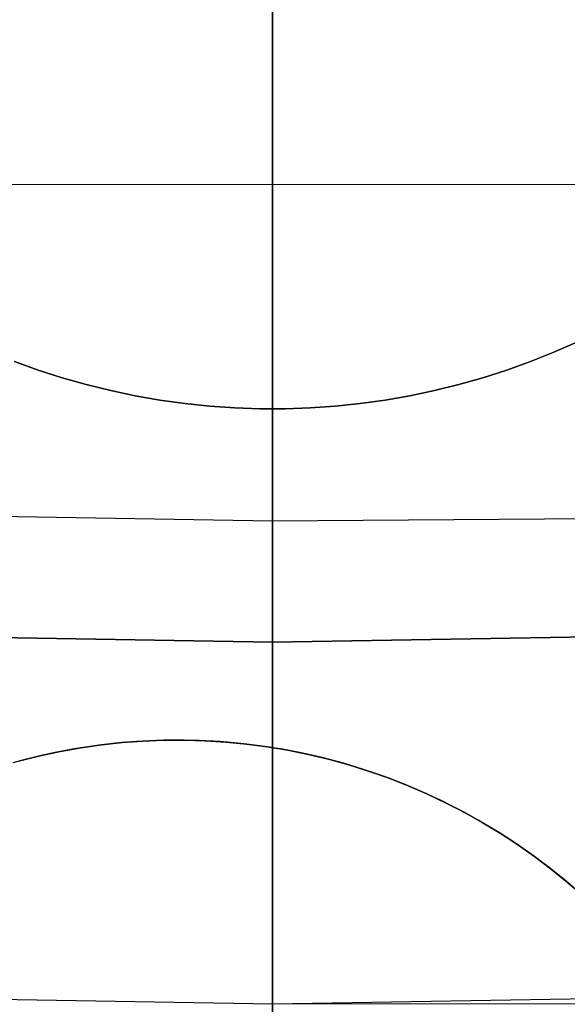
# Model space of a CAD drawing. Header units: millimetres. Extents: x 6239 to 7218, y -13987 to -13139.
# Tile 114 of 256: x 6727.44 to 6729.69, y -13510.94 to -13506.89. Entities that reach past the tile are written whole.
import ezdxf

# ---------------------------------------------------------------- set-up
doc = ezdxf.new("R2010")
doc.units = ezdxf.units.MM
doc.layers.add('color', color=7, linetype='Continuous')

msp = doc.modelspace()

# ---------------------------------------------------------------- linework, layer by layer
at = {"color": 7, "true_color": 0xffffff}
for p, q in [((6728.4792, -13508.9516, 62.1), (6728.4792, -13504.3953, 62.1)), ((6728.4792, -13508.9516, 62.1), (6728.4792, -13504.3953, 62.1)), ((6728.4792, -13507.3432, 205.1785), (6728.4792, -13506.4113, 204.566)), ((6728.4792, -13507.3432, 205.1785), (6728.4792, -13506.4113, 204.566)), ((6728.4792, -13506.8868, 103.4853), (6728.4792, -13506.5375, 103.6792)), ((6728.4792, -13506.8868, 103.4853), (6728.4792, -13506.5375, 103.6792)), ((6728.4792, -13507.8292, 204.2997), (6728.4792, -13506.8637, 203.669)), ((6728.4792, -13507.8292, 204.2997), (6728.4792, -13506.8637, 203.669)), ((6728.4792, -13507.2296, 103.2801), (6728.4792, -13506.8868, 103.4853)), ((6728.4792, -13507.2296, 103.2801), (6728.4792, -13506.8868, 103.4853)), ((6728.4792, -13507.5654, 103.0637), (6728.4792, -13507.2296, 103.2801)), ((6728.4792, -13507.5654, 103.0637), (6728.4792, -13507.2296, 103.2801)), ((6728.4792, -13508.2533, 205.8231), (6728.4792, -13507.3432, 205.1785)), ((6728.4792, -13508.2533, 205.8231), (6728.4792, -13507.3432, 205.1785)), ((6727.0626, -13507.5638, 103.0637), (6728.4792, -13507.5654, 103.0637)), ((6727.0626, -13507.5638, 103.0637), (6728.4792, -13507.5654, 103.0637)), ((6728.4792, -13507.5654, 103.0637), (6729.8958, -13507.5638, 103.0637)), ((6728.4792, -13507.5654, 103.0637), (6729.8958, -13507.5638, 103.0637)), ((6728.4792, -13528.5721, 89.0308), (6728.4792, -13507.5654, 103.0637)), ((6728.4792, -13528.5721, 89.0308), (6728.4792, -13507.5654, 103.0637)), ((6728.4792, -13508.7722, 204.9636), (6728.4792, -13507.8292, 204.2997)), ((6728.4792, -13508.7722, 204.9636), (6728.4792, -13507.8292, 204.2997)), ((6729.734, -13508.2149, 261.0594), (6729.6392, -13508.2566, 261.0594)), ((6729.6392, -13508.2566, 258.0594), (6729.734, -13508.2149, 258.0594)), ((6729.6392, -13508.2566, 258.0594), (6729.734, -13508.2149, 258.0594)), ((6729.734, -13508.2149, 261.0594), (6729.6392, -13508.2566, 261.0594)), ((6729.734, -13508.2149, 259.5594), (6729.6392, -13508.2566, 259.5594)), ((6728.4792, -13509.1404, 206.4988), (6728.4792, -13508.2533, 205.8231)), ((6728.4792, -13509.1404, 206.4988), (6728.4792, -13508.2533, 205.8231)), ((6729.6392, -13508.2566, 261.0594), (6729.543, -13508.295, 261.0594)), ((6729.543, -13508.295, 258.0594), (6729.6392, -13508.2566, 258.0594)), ((6729.543, -13508.295, 258.0594), (6729.6392, -13508.2566, 258.0594)), ((6729.6392, -13508.2566, 261.0594), (6729.543, -13508.295, 261.0594)), ((6729.6392, -13508.2566, 259.5594), (6729.543, -13508.295, 259.5594)), ((6727.5129, -13508.3301, 261.0594), (6727.4154, -13508.295, 261.0594)), ((6727.4154, -13508.295, 258.0594), (6727.5129, -13508.3301, 258.0594)), ((6727.4154, -13508.295, 258.0594), (6727.5129, -13508.3301, 258.0594)), ((6727.5129, -13508.3301, 261.0594), (6727.4154, -13508.295, 261.0594)), ((6727.5129, -13508.3301, 259.5594), (6727.4154, -13508.295, 259.5594)), ((6729.543, -13508.295, 261.0594), (6729.4456, -13508.3301, 261.0594)), ((6729.4456, -13508.3301, 258.0594), (6729.543, -13508.295, 258.0594)), ((6729.4456, -13508.3301, 258.0594), (6729.543, -13508.295, 258.0594)), ((6729.543, -13508.295, 261.0594), (6729.4456, -13508.3301, 261.0594)), ((6729.543, -13508.295, 259.5594), (6729.4456, -13508.3301, 259.5594)), ((6727.6115, -13508.3617, 261.0594), (6727.5129, -13508.3301, 261.0594)), ((6727.5129, -13508.3301, 258.0594), (6727.6115, -13508.3617, 258.0594)), ((6727.5129, -13508.3301, 258.0594), (6727.6115, -13508.3617, 258.0594)), ((6727.6115, -13508.3617, 261.0594), (6727.5129, -13508.3301, 261.0594)), ((6727.6115, -13508.3617, 259.5594), (6727.5129, -13508.3301, 259.5594)), ((6727.7111, -13508.39, 261.0594), (6727.6115, -13508.3617, 261.0594)), ((6727.6115, -13508.3617, 258.0594), (6727.7111, -13508.39, 258.0594)), ((6727.6115, -13508.3617, 258.0594), (6727.7111, -13508.39, 258.0594)), ((6727.7111, -13508.39, 261.0594), (6727.6115, -13508.3617, 261.0594)), ((6727.7111, -13508.39, 259.5594), (6727.6115, -13508.3617, 259.5594)), ((6729.347, -13508.3617, 261.0594), (6729.2473, -13508.39, 261.0594)), ((6729.2473, -13508.39, 258.0594), (6729.347, -13508.3617, 258.0594)), ((6729.2473, -13508.39, 258.0594), (6729.347, -13508.3617, 258.0594)), ((6729.347, -13508.3617, 261.0594), (6729.2473, -13508.39, 261.0594)), ((6729.347, -13508.3617, 259.5594), (6729.2473, -13508.39, 259.5594)), ((6729.4456, -13508.3301, 261.0594), (6729.347, -13508.3617, 261.0594)), ((6729.347, -13508.3617, 258.0594), (6729.4456, -13508.3301, 258.0594)), ((6729.347, -13508.3617, 258.0594), (6729.4456, -13508.3301, 258.0594)), ((6729.4456, -13508.3301, 261.0594), (6729.347, -13508.3617, 261.0594)), ((6729.4456, -13508.3301, 259.5594), (6729.347, -13508.3617, 259.5594)), ((6727.8117, -13508.4147, 261.0594), (6727.7111, -13508.39, 261.0594)), ((6727.7111, -13508.39, 258.0594), (6727.8117, -13508.4147, 258.0594)), ((6727.7111, -13508.39, 258.0594), (6727.8117, -13508.4147, 258.0594)), ((6727.8117, -13508.4147, 261.0594), (6727.7111, -13508.39, 261.0594)), ((6727.8117, -13508.4147, 259.5594), (6727.7111, -13508.39, 259.5594)), ((6729.2473, -13508.39, 261.0594), (6729.1468, -13508.4147, 261.0594)), ((6729.1468, -13508.4147, 258.0594), (6729.2473, -13508.39, 258.0594)), ((6729.1468, -13508.4147, 258.0594), (6729.2473, -13508.39, 258.0594)), ((6729.2473, -13508.39, 261.0594), (6729.1468, -13508.4147, 261.0594)), ((6729.2473, -13508.39, 259.5594), (6729.1468, -13508.4147, 259.5594)), ((6727.913, -13508.436, 261.0594), (6727.8117, -13508.4147, 261.0594)), ((6727.8117, -13508.4147, 258.0594), (6727.913, -13508.436, 258.0594)), ((6727.8117, -13508.4147, 258.0594), (6727.913, -13508.436, 258.0594)), ((6727.913, -13508.436, 261.0594), (6727.8117, -13508.4147, 261.0594)), ((6727.913, -13508.436, 259.5594), (6727.8117, -13508.4147, 259.5594)), ((6728.015, -13508.4538, 261.0594), (6727.913, -13508.436, 261.0594)), ((6727.913, -13508.436, 258.0594), (6728.015, -13508.4538, 258.0594)), ((6727.913, -13508.436, 258.0594), (6728.015, -13508.4538, 258.0594)), ((6728.015, -13508.4538, 261.0594), (6727.913, -13508.436, 261.0594)), ((6728.015, -13508.4538, 259.5594), (6727.913, -13508.436, 259.5594)), ((6729.0454, -13508.436, 261.0594), (6728.9434, -13508.4538, 261.0594)), ((6728.9434, -13508.4538, 258.0594), (6729.0454, -13508.436, 258.0594)), ((6728.9434, -13508.4538, 258.0594), (6729.0454, -13508.436, 258.0594)), ((6729.0454, -13508.436, 261.0594), (6728.9434, -13508.4538, 261.0594)), ((6729.0454, -13508.436, 259.5594), (6728.9434, -13508.4538, 259.5594)), ((6729.1468, -13508.4147, 261.0594), (6729.0454, -13508.436, 261.0594)), ((6729.0454, -13508.436, 258.0594), (6729.1468, -13508.4147, 258.0594)), ((6729.0454, -13508.436, 258.0594), (6729.1468, -13508.4147, 258.0594)), ((6729.1468, -13508.4147, 261.0594), (6729.0454, -13508.436, 261.0594)), ((6729.1468, -13508.4147, 259.5594), (6729.0454, -13508.436, 259.5594)), ((6728.1176, -13508.4681, 261.0594), (6728.015, -13508.4538, 261.0594)), ((6728.015, -13508.4538, 258.0594), (6728.1176, -13508.4681, 258.0594)), ((6728.015, -13508.4538, 258.0594), (6728.1176, -13508.4681, 258.0594)), ((6728.1176, -13508.4681, 261.0594), (6728.015, -13508.4538, 261.0594)), ((6728.1176, -13508.4681, 259.5594), (6728.015, -13508.4538, 259.5594)), ((6728.2206, -13508.4788, 261.0594), (6728.1176, -13508.4681, 261.0594)), ((6728.1176, -13508.4681, 258.0594), (6728.2206, -13508.4788, 258.0594)), ((6728.1176, -13508.4681, 258.0594), (6728.2206, -13508.4788, 258.0594)), ((6728.2206, -13508.4788, 261.0594), (6728.1176, -13508.4681, 261.0594)), ((6728.2206, -13508.4788, 259.5594), (6728.1176, -13508.4681, 259.5594)), ((6728.3239, -13508.4859, 261.0594), (6728.2206, -13508.4788, 261.0594)), ((6728.2206, -13508.4788, 258.0594), (6728.3239, -13508.4859, 258.0594)), ((6728.2206, -13508.4788, 258.0594), (6728.3239, -13508.4859, 258.0594)), ((6728.3239, -13508.4859, 261.0594), (6728.2206, -13508.4788, 261.0594)), ((6728.3239, -13508.4859, 259.5594), (6728.2206, -13508.4788, 259.5594)), ((6728.7378, -13508.4788, 261.0594), (6728.6345, -13508.4859, 261.0594)), ((6728.6345, -13508.4859, 258.0594), (6728.7378, -13508.4788, 258.0594)), ((6728.6345, -13508.4859, 258.0594), (6728.7378, -13508.4788, 258.0594)), ((6728.7378, -13508.4788, 261.0594), (6728.6345, -13508.4859, 261.0594)), ((6728.7378, -13508.4788, 259.5594), (6728.6345, -13508.4859, 259.5594)), ((6728.8408, -13508.4681, 261.0594), (6728.7378, -13508.4788, 261.0594)), ((6728.7378, -13508.4788, 258.0594), (6728.8408, -13508.4681, 258.0594)), ((6728.7378, -13508.4788, 258.0594), (6728.8408, -13508.4681, 258.0594)), ((6728.8408, -13508.4681, 261.0594), (6728.7378, -13508.4788, 261.0594)), ((6728.8408, -13508.4681, 259.5594), (6728.7378, -13508.4788, 259.5594)), ((6728.9434, -13508.4538, 261.0594), (6728.8408, -13508.4681, 261.0594)), ((6728.8408, -13508.4681, 258.0594), (6728.9434, -13508.4538, 258.0594)), ((6728.8408, -13508.4681, 258.0594), (6728.9434, -13508.4538, 258.0594)), ((6728.9434, -13508.4538, 261.0594), (6728.8408, -13508.4681, 261.0594)), ((6728.9434, -13508.4538, 259.5594), (6728.8408, -13508.4681, 259.5594)), ((6728.4274, -13508.4895, 261.0594), (6728.3239, -13508.4859, 261.0594)), ((6728.3239, -13508.4859, 258.0594), (6728.4274, -13508.4895, 258.0594)), ((6728.3239, -13508.4859, 258.0594), (6728.4274, -13508.4895, 258.0594)), ((6728.4274, -13508.4895, 261.0594), (6728.3239, -13508.4859, 261.0594)), ((6728.4274, -13508.4895, 259.5594), (6728.3239, -13508.4859, 259.5594)), ((6728.531, -13508.4895, 261.0594), (6728.4274, -13508.4895, 261.0594)), ((6728.4274, -13508.4895, 258.0594), (6728.531, -13508.4895, 258.0594)), ((6728.4274, -13508.4895, 258.0594), (6728.531, -13508.4895, 258.0594)), ((6728.531, -13508.4895, 261.0594), (6728.4274, -13508.4895, 261.0594)), ((6728.531, -13508.4895, 259.5594), (6728.4274, -13508.4895, 259.5594)), ((6728.4792, -13508.49, 258.0594), (6728.4792, -13514.8608, 258.0594)), ((6728.4792, -13508.49, 261.0594), (6728.4792, -13508.49, 258.0594)), ((6728.6345, -13508.4859, 261.0594), (6728.531, -13508.4895, 261.0594)), ((6728.531, -13508.4895, 258.0594), (6728.6345, -13508.4859, 258.0594)), ((6728.531, -13508.4895, 258.0594), (6728.6345, -13508.4859, 258.0594)), ((6728.6345, -13508.4859, 261.0594), (6728.531, -13508.4895, 261.0594)), ((6728.6345, -13508.4859, 259.5594), (6728.531, -13508.4895, 259.5594)), ((6728.4792, -13509.6915, 205.66), (6728.4792, -13508.7722, 204.9636)), ((6728.4792, -13509.6915, 205.66), (6728.4792, -13508.7722, 204.9636)), ((6726.6922, -13508.9206, 62.1), (6728.4792, -13508.9516, 62.1)), ((6726.6922, -13508.9206, 62.1), (6728.4792, -13508.9516, 62.1)), ((6728.4792, -13508.9516, 62.1), (6730.1341, -13508.9389, 62.1)), ((6728.4792, -13508.9516, 62.1), (6730.1341, -13508.9389, 62.1)), ((6728.4792, -13508.9516, 62.1), (6728.4792, -13509.0196, 62.1012)), ((6728.4792, -13508.9516, 62.1), (6728.4792, -13509.0196, 62.1012)), ((6728.4792, -13509.0196, 62.1012), (6728.4792, -13509.0875, 62.1046)), ((6728.4792, -13509.0196, 62.1012), (6728.4792, -13509.0875, 62.1046)), ((6728.4792, -13509.0875, 62.1046), (6728.4792, -13509.1552, 62.1104)), ((6728.4792, -13509.0875, 62.1046), (6728.4792, -13509.1552, 62.1104)), ((6728.4792, -13510.0036, 207.2049), (6728.4792, -13509.1404, 206.4988)), ((6728.4792, -13510.0036, 207.2049), (6728.4792, -13509.1404, 206.4988)), ((6728.4792, -13509.1552, 62.1104), (6728.4792, -13509.2227, 62.1185)), ((6728.4792, -13509.1552, 62.1104), (6728.4792, -13509.2227, 62.1185)), ((6728.4792, -13509.2227, 62.1185), (6728.4792, -13509.2899, 62.129)), ((6728.4792, -13509.2227, 62.1185), (6728.4792, -13509.2899, 62.129)), ((6728.4792, -13509.2899, 62.129), (6728.4792, -13509.3567, 62.1416)), ((6728.4792, -13509.2899, 62.129), (6728.4792, -13509.3567, 62.1416)), ((6728.4792, -13509.3567, 62.1416), (6728.4792, -13509.423, 62.1566)), ((6728.4792, -13509.3567, 62.1416), (6728.4792, -13509.423, 62.1566)), ((6728.4792, -13509.452, 88.1), (6726.6812, -13509.4209, 88.1)), ((6728.4792, -13509.452, 88.1), (6726.6812, -13509.4209, 88.1)), ((6726.6819, -13509.421, 67.1), (6728.4792, -13509.452, 67.1)), ((6726.6819, -13509.421, 67.1), (6728.4792, -13509.452, 67.1)), ((6726.6825, -13509.421, 77.6), (6728.4792, -13509.452, 77.6)), ((6728.4792, -13509.452, 67.1), (6730.2772, -13509.4209, 67.1)), ((6728.4792, -13509.452, 67.1), (6730.2772, -13509.4209, 67.1)), ((6730.2772, -13509.4209, 88.1), (6728.4792, -13509.452, 88.1)), ((6728.4792, -13509.452, 77.6), (6730.2772, -13509.4209, 77.6)), ((6730.2772, -13509.4209, 88.1), (6728.4792, -13509.452, 88.1)), ((6728.4792, -13509.423, 62.1566), (6728.4792, -13509.4888, 62.1738)), ((6728.4792, -13509.423, 62.1566), (6728.4792, -13509.4888, 62.1738)), ((6728.4792, -13510.9427, 67.1), (6728.4792, -13509.452, 67.1)), ((6728.4792, -13510.9427, 67.1), (6728.4792, -13509.452, 67.1)), ((6728.4792, -13509.452, 67.1), (6728.4792, -13509.452, 88.1)), ((6728.4792, -13509.452, 67.1), (6728.4792, -13509.452, 88.1)), ((6728.4792, -13528.3002, 88.1), (6728.4792, -13509.452, 88.1)), ((6728.4792, -13528.3002, 88.1), (6728.4792, -13509.452, 88.1)), ((6728.4792, -13509.4888, 62.1738), (6728.4792, -13509.5539, 62.1933)), ((6728.4792, -13509.4888, 62.1738), (6728.4792, -13509.5539, 62.1933)), ((6728.4792, -13509.5539, 62.1933), (6728.4792, -13509.6184, 62.215)), ((6728.4792, -13509.5539, 62.1933), (6728.4792, -13509.6184, 62.215)), ((6728.4792, -13509.6184, 62.215), (6728.4792, -13509.682, 62.2388)), ((6728.4792, -13509.6184, 62.215), (6728.4792, -13509.682, 62.2388)), ((6728.4792, -13509.682, 62.2388), (6728.4792, -13509.7449, 62.2648)), ((6728.4792, -13509.682, 62.2388), (6728.4792, -13509.7449, 62.2648)), ((6728.4792, -13510.586, 206.3879), (6728.4792, -13509.6915, 205.66)), ((6728.4792, -13510.586, 206.3879), (6728.4792, -13509.6915, 205.66)), ((6728.4792, -13509.7449, 62.2648), (6728.4792, -13509.8067, 62.293)), ((6728.4792, -13509.7449, 62.2648), (6728.4792, -13509.8067, 62.293)), ((6728.4792, -13509.8067, 62.293), (6728.4792, -13509.8676, 62.3232)), ((6728.4792, -13509.8067, 62.293), (6728.4792, -13509.8676, 62.3232)), ((6728.4792, -13509.8676, 62.3232), (6728.4792, -13509.9275, 62.3555)), ((6728.4792, -13509.8676, 62.3232), (6728.4792, -13509.9275, 62.3555)), ((6728.4792, -13509.9275, 62.3555), (6728.4792, -13509.9861, 62.3899)), ((6728.4792, -13509.9275, 62.3555), (6728.4792, -13509.9861, 62.3899)), ((6728.4792, -13509.9861, 62.3899), (6728.4792, -13510.0436, 62.4262)), ((6728.4792, -13509.9861, 62.3899), (6728.4792, -13510.0436, 62.4262)), ((6728.4792, -13510.8417, 207.9406), (6728.4792, -13510.0036, 207.2049)), ((6728.4792, -13510.8417, 207.9406), (6728.4792, -13510.0036, 207.2049)), ((6728.4792, -13510.0436, 62.4262), (6728.4792, -13510.0998, 62.4644)), ((6728.4792, -13510.0436, 62.4262), (6728.4792, -13510.0998, 62.4644)), ((6728.4792, -13510.0998, 62.4644), (6728.4792, -13510.1547, 62.5046)), ((6728.4792, -13510.0998, 62.4644), (6728.4792, -13510.1547, 62.5046)), ((6728.4792, -13510.1547, 62.5046), (6728.4792, -13510.2082, 62.5466)), ((6728.4792, -13510.1547, 62.5046), (6728.4792, -13510.2082, 62.5466)), ((6728.4792, -13510.2082, 62.5466), (6728.4792, -13510.2602, 62.5904)), ((6728.4792, -13510.2082, 62.5466), (6728.4792, -13510.2602, 62.5904)), ((6728.4792, -13510.2602, 62.5904), (6728.4792, -13510.3106, 62.6359)), ((6728.4792, -13510.2602, 62.5904), (6728.4792, -13510.3106, 62.6359)), ((6728.4792, -13510.3106, 62.6359), (6728.4792, -13510.3595, 62.6832)), ((6728.4792, -13510.3106, 62.6359), (6728.4792, -13510.3595, 62.6832)), ((6728.4792, -13510.3595, 62.6832), (6728.4792, -13510.4068, 62.7321)), ((6728.4792, -13510.3595, 62.6832), (6728.4792, -13510.4068, 62.7321)), ((6728.4792, -13510.4068, 62.7321), (6728.4792, -13510.4523, 62.7825)), ((6728.4792, -13510.4068, 62.7321), (6728.4792, -13510.4523, 62.7825)), ((6728.4792, -13510.4523, 62.7825), (6728.4792, -13510.4961, 62.8345)), ((6728.4792, -13510.4523, 62.7825), (6728.4792, -13510.4961, 62.8345)), ((6728.4792, -13510.4961, 62.8345), (6728.4792, -13510.5381, 62.888)), ((6728.4792, -13510.4961, 62.8345), (6728.4792, -13510.5381, 62.888)), ((6728.4792, -13510.5381, 62.888), (6728.4792, -13510.5783, 62.9429)), ((6728.4792, -13510.5381, 62.888), (6728.4792, -13510.5783, 62.9429)), ((6728.4792, -13510.5783, 62.9429), (6728.4792, -13510.6165, 62.9991)), ((6728.4792, -13510.5783, 62.9429), (6728.4792, -13510.6165, 62.9991)), ((6728.4792, -13511.4547, 207.1465), (6728.4792, -13510.586, 206.3879)), ((6728.4792, -13511.4547, 207.1465), (6728.4792, -13510.586, 206.3879)), ((6728.4792, -13510.6165, 62.9991), (6728.4792, -13510.6528, 63.0566)), ((6728.4792, -13510.6165, 62.9991), (6728.4792, -13510.6528, 63.0566)), ((6728.4792, -13510.6528, 63.0566), (6728.4792, -13510.6872, 63.1152)), ((6728.4792, -13510.6528, 63.0566), (6728.4792, -13510.6872, 63.1152)), ((6728.4792, -13510.6872, 63.1152), (6728.4792, -13510.7195, 63.1751)), ((6728.4792, -13510.6872, 63.1152), (6728.4792, -13510.7195, 63.1751)), ((6728.4792, -13510.7195, 63.1751), (6728.4792, -13510.7497, 63.236)), ((6728.4792, -13510.7195, 63.1751), (6728.4792, -13510.7497, 63.236)), ((6728.4792, -13510.7497, 63.236), (6728.4792, -13510.7779, 63.2978)), ((6728.4792, -13510.7497, 63.236), (6728.4792, -13510.7779, 63.2978)), ((6728.4792, -13510.7779, 63.2978), (6728.4792, -13510.8039, 63.3607)), ((6728.4792, -13510.7779, 63.2978), (6728.4792, -13510.8039, 63.3607)), ((6728.4792, -13510.8039, 63.3607), (6728.4792, -13510.8277, 63.4243)), ((6728.4792, -13510.8039, 63.3607), (6728.4792, -13510.8277, 63.4243)), ((6728.4792, -13510.8277, 63.4243), (6728.4792, -13510.8494, 63.4888)), ((6728.4792, -13510.8277, 63.4243), (6728.4792, -13510.8494, 63.4888)), ((6728.4792, -13511.6538, 208.7049), (6728.4792, -13510.8417, 207.9406)), ((6728.4792, -13511.6538, 208.7049), (6728.4792, -13510.8417, 207.9406)), ((6728.4792, -13510.8494, 63.4888), (6728.4792, -13510.8689, 63.5539)), ((6728.4792, -13510.8494, 63.4888), (6728.4792, -13510.8689, 63.5539)), ((6728.4792, -13510.8689, 63.5539), (6728.4792, -13510.8861, 63.6197)), ((6728.4792, -13510.8689, 63.5539), (6728.4792, -13510.8861, 63.6197)), ((6726.6115, -13510.9101, 65.5955), (6728.4792, -13510.9427, 65.5955)), ((6726.624, -13510.9106, 67.1), (6728.4792, -13510.9427, 67.1)), ((6726.624, -13510.9106, 67.1), (6728.4792, -13510.9427, 67.1)), ((6726.6441, -13510.9113, 64.0911), (6728.4792, -13510.9427, 64.0911)), ((6726.6441, -13510.9113, 64.0911), (6728.4792, -13510.9427, 64.0911)), ((6728.4792, -13510.8861, 63.6197), (6728.4792, -13510.901, 63.686)), ((6728.4792, -13510.8861, 63.6197), (6728.4792, -13510.901, 63.686)), ((6728.4792, -13510.901, 63.686), (6728.4792, -13510.9137, 63.7528)), ((6728.4792, -13510.901, 63.686), (6728.4792, -13510.9137, 63.7528)), ((6728.4792, -13510.9427, 67.1), (6730.3287, -13510.9108, 67.1)), ((6728.4792, -13510.9427, 65.5955), (6730.3287, -13510.9108, 65.5955)), ((6728.4792, -13510.9427, 67.1), (6730.3287, -13510.9108, 67.1)), ((6728.4792, -13510.9137, 63.7528), (6728.4792, -13510.9241, 63.82)), ((6728.4792, -13510.9137, 63.7528), (6728.4792, -13510.9241, 63.82)), ((6728.4792, -13510.9241, 63.82), (6728.4792, -13510.9323, 63.8875)), ((6728.4792, -13510.9241, 63.82), (6728.4792, -13510.9323, 63.8875)), ((6728.4792, -13510.9323, 63.8875), (6728.4792, -13510.9381, 63.9552)), ((6728.4792, -13510.9323, 63.8875), (6728.4792, -13510.9381, 63.9552)), ((6728.4792, -13510.9381, 63.9552), (6728.4792, -13510.9415, 64.0231)), ((6728.4792, -13510.9381, 63.9552), (6728.4792, -13510.9415, 64.0231)), ((6728.4792, -13510.9427, 64.0911), (6729.9911, -13510.9409, 64.0911)), ((6728.4792, -13510.9427, 64.0911), (6729.9911, -13510.9409, 64.0911)), ((6728.4792, -13510.9415, 64.0231), (6728.4792, -13510.9427, 64.0911)), ((6728.4792, -13510.9415, 64.0231), (6728.4792, -13510.9427, 64.0911)), ((6728.4792, -13510.9427, 64.0911), (6728.4792, -13510.9427, 67.1)), ((6728.4792, -13510.9427, 64.0911), (6728.4792, -13510.9427, 67.1))]:
    msp.add_line(p, q, dxfattribs=at)
at = {"layer": 'color'}
msp.add_line((6728.4792, -13384.3608, 43.5), (6728.4792, -13530.3608, 43.5), dxfattribs=at)
at = {"layer": 'color', "color": 254, "true_color": 0xcad1ee}
for p, q in [((6727.918, -13509.861, 19.7), (6727.832, -13509.8683, 19.7)), ((6727.918, -13509.861, 19.7), (6727.832, -13509.8683, 19.7)), ((6727.8585, -13509.8657, 28.2), (6727.9441, -13509.8593, 28.2)), ((6727.8585, -13509.8657, 28.2), (6727.9441, -13509.8593, 28.2)), ((6727.9441, -13509.8593, 23.95), (6727.8585, -13509.8657, 23.95)), ((6728.0042, -13509.8566, 19.7), (6727.918, -13509.861, 19.7)), ((6728.0042, -13509.8566, 19.7), (6727.918, -13509.861, 19.7)), ((6727.9441, -13509.8593, 28.2), (6728.03, -13509.8559, 28.2)), ((6727.9441, -13509.8593, 28.2), (6728.03, -13509.8559, 28.2)), ((6728.03, -13509.8559, 23.95), (6727.9441, -13509.8593, 23.95)), ((6728.0905, -13509.8553, 19.7), (6728.0042, -13509.8566, 19.7)), ((6728.0905, -13509.8553, 19.7), (6728.0042, -13509.8566, 19.7)), ((6728.03, -13509.8559, 28.2), (6728.1158, -13509.8554, 28.2)), ((6728.03, -13509.8559, 28.2), (6728.1158, -13509.8554, 28.2)), ((6728.1158, -13509.8554, 23.95), (6728.03, -13509.8559, 23.95)), ((6728.1768, -13509.8569, 19.7), (6728.0905, -13509.8553, 19.7)), ((6728.1768, -13509.8569, 19.7), (6728.0905, -13509.8553, 19.7)), ((6728.1158, -13509.8554, 28.2), (6728.2017, -13509.8579, 28.2)), ((6728.1158, -13509.8554, 28.2), (6728.2017, -13509.8579, 28.2)), ((6728.2017, -13509.8579, 23.95), (6728.1158, -13509.8554, 23.95)), ((6728.263, -13509.8615, 19.7), (6728.1768, -13509.8569, 19.7)), ((6728.263, -13509.8615, 19.7), (6728.1768, -13509.8569, 19.7)), ((6728.2017, -13509.8579, 28.2), (6728.2874, -13509.8633, 28.2)), ((6728.2017, -13509.8579, 28.2), (6728.2874, -13509.8633, 28.2)), ((6728.2874, -13509.8633, 23.95), (6728.2017, -13509.8579, 23.95)), ((6728.3489, -13509.8691, 19.7), (6728.263, -13509.8615, 19.7)), ((6728.3489, -13509.8691, 19.7), (6728.263, -13509.8615, 19.7)), ((6728.2874, -13509.8633, 28.2), (6728.3729, -13509.8717, 28.2)), ((6728.2874, -13509.8633, 28.2), (6728.3729, -13509.8717, 28.2)), ((6728.3729, -13509.8717, 23.95), (6728.2874, -13509.8633, 23.95)), ((6727.5196, -13509.9205, 28.2), (6727.6036, -13509.9024, 28.2)), ((6727.5196, -13509.9205, 28.2), (6727.6036, -13509.9024, 28.2)), ((6727.6036, -13509.9024, 23.95), (6727.5196, -13509.9205, 23.95)), ((6727.661, -13509.8918, 19.7), (6727.5763, -13509.908, 19.7)), ((6727.661, -13509.8918, 19.7), (6727.5763, -13509.908, 19.7)), ((6727.6036, -13509.9024, 28.2), (6727.6881, -13509.8873, 28.2)), ((6727.6036, -13509.9024, 28.2), (6727.6881, -13509.8873, 28.2)), ((6727.6881, -13509.8873, 23.95), (6727.6036, -13509.9024, 23.95)), ((6727.7463, -13509.8786, 19.7), (6727.661, -13509.8918, 19.7)), ((6727.7463, -13509.8786, 19.7), (6727.661, -13509.8918, 19.7)), ((6727.6881, -13509.8873, 28.2), (6727.7731, -13509.875, 28.2)), ((6727.6881, -13509.8873, 28.2), (6727.7731, -13509.875, 28.2)), ((6727.7731, -13509.875, 23.95), (6727.6881, -13509.8873, 23.95)), ((6727.832, -13509.8683, 19.7), (6727.7463, -13509.8786, 19.7)), ((6727.832, -13509.8683, 19.7), (6727.7463, -13509.8786, 19.7)), ((6727.7731, -13509.875, 28.2), (6727.8585, -13509.8657, 28.2)), ((6727.7731, -13509.875, 28.2), (6727.8585, -13509.8657, 28.2)), ((6727.8585, -13509.8657, 23.95), (6727.7731, -13509.875, 23.95)), ((6728.4346, -13509.8796, 19.7), (6728.3489, -13509.8691, 19.7)), ((6728.4346, -13509.8796, 19.7), (6728.3489, -13509.8691, 19.7)), ((6728.3729, -13509.8717, 28.2), (6728.458, -13509.883, 28.2)), ((6728.3729, -13509.8717, 28.2), (6728.458, -13509.883, 28.2)), ((6728.458, -13509.883, 23.95), (6728.3729, -13509.8717, 23.95)), ((6728.5198, -13509.8931, 19.7), (6728.4346, -13509.8796, 19.7)), ((6728.5198, -13509.8931, 19.7), (6728.4346, -13509.8796, 19.7)), ((6728.458, -13509.883, 28.2), (6728.5427, -13509.8972, 28.2)), ((6728.458, -13509.883, 28.2), (6728.5427, -13509.8972, 28.2)), ((6728.5427, -13509.8972, 23.95), (6728.458, -13509.883, 23.95)), ((6728.6046, -13509.9095, 19.7), (6728.5198, -13509.8931, 19.7)), ((6728.6046, -13509.9095, 19.7), (6728.5198, -13509.8931, 19.7)), ((6728.5427, -13509.8972, 28.2), (6728.6269, -13509.9143, 28.2)), ((6728.5427, -13509.8972, 28.2), (6728.6269, -13509.9143, 28.2)), ((6728.6269, -13509.9143, 23.95), (6728.5427, -13509.8972, 23.95)), ((6727.4921, -13509.927, 19.7), (6727.4086, -13509.949, 19.7)), ((6727.4921, -13509.927, 19.7), (6727.4086, -13509.949, 19.7)), ((6727.4363, -13509.9414, 28.2), (6727.5196, -13509.9205, 28.2)), ((6727.4363, -13509.9414, 28.2), (6727.5196, -13509.9205, 28.2)), ((6727.5196, -13509.9205, 23.95), (6727.4363, -13509.9414, 23.95)), ((6727.5763, -13509.908, 19.7), (6727.4921, -13509.927, 19.7)), ((6727.5763, -13509.908, 19.7), (6727.4921, -13509.927, 19.7)), ((6728.6887, -13509.9288, 19.7), (6728.6046, -13509.9095, 19.7)), ((6728.6887, -13509.9288, 19.7), (6728.6046, -13509.9095, 19.7)), ((6728.6269, -13509.9143, 28.2), (6728.7104, -13509.9343, 28.2)), ((6728.6269, -13509.9143, 28.2), (6728.7104, -13509.9343, 28.2)), ((6728.7104, -13509.9343, 23.95), (6728.6269, -13509.9143, 23.95)), ((6728.7721, -13509.951, 19.7), (6728.6887, -13509.9288, 19.7)), ((6728.7721, -13509.951, 19.7), (6728.6887, -13509.9288, 19.7)), ((6728.7104, -13509.9343, 28.2), (6728.7932, -13509.9571, 28.2)), ((6728.7104, -13509.9343, 28.2), (6728.7932, -13509.9571, 28.2)), ((6728.7932, -13509.9571, 23.95), (6728.7104, -13509.9343, 23.95)), ((6728.8546, -13509.9761, 19.7), (6728.7721, -13509.951, 19.7)), ((6728.8546, -13509.9761, 19.7), (6728.7721, -13509.951, 19.7)), ((6728.7932, -13509.9571, 28.2), (6728.8751, -13509.9828, 28.2)), ((6728.7932, -13509.9571, 28.2), (6728.8751, -13509.9828, 28.2)), ((6728.8751, -13509.9828, 23.95), (6728.7932, -13509.9571, 23.95)), ((6728.9363, -13510.004, 19.7), (6728.8546, -13509.9761, 19.7)), ((6728.9363, -13510.004, 19.7), (6728.8546, -13509.9761, 19.7)), ((6728.8751, -13509.9828, 28.2), (6728.9562, -13510.0113, 28.2)), ((6728.8751, -13509.9828, 28.2), (6728.9562, -13510.0113, 28.2)), ((6728.9562, -13510.0113, 23.95), (6728.8751, -13509.9828, 23.95)), ((6729.0169, -13510.0348, 19.7), (6728.9363, -13510.004, 19.7)), ((6729.0169, -13510.0348, 19.7), (6728.9363, -13510.004, 19.7)), ((6728.9562, -13510.0113, 28.2), (6729.0362, -13510.0425, 28.2)), ((6728.9562, -13510.0113, 28.2), (6729.0362, -13510.0425, 28.2)), ((6729.0362, -13510.0425, 23.95), (6728.9562, -13510.0113, 23.95)), ((6729.0965, -13510.0682, 19.7), (6729.0169, -13510.0348, 19.7)), ((6729.0965, -13510.0682, 19.7), (6729.0169, -13510.0348, 19.7)), ((6729.0362, -13510.0425, 28.2), (6729.115, -13510.0765, 28.2)), ((6729.0362, -13510.0425, 28.2), (6729.115, -13510.0765, 28.2)), ((6729.115, -13510.0765, 23.95), (6729.0362, -13510.0425, 23.95)), ((6729.1748, -13510.1045, 19.7), (6729.0965, -13510.0682, 19.7)), ((6729.1748, -13510.1045, 19.7), (6729.0965, -13510.0682, 19.7)), ((6729.115, -13510.0765, 28.2), (6729.1927, -13510.1132, 28.2)), ((6729.115, -13510.0765, 28.2), (6729.1927, -13510.1132, 28.2)), ((6729.1927, -13510.1132, 23.95), (6729.115, -13510.0765, 23.95)), ((6729.2519, -13510.1434, 19.7), (6729.1748, -13510.1045, 19.7)), ((6729.2519, -13510.1434, 19.7), (6729.1748, -13510.1045, 19.7)), ((6729.1927, -13510.1132, 28.2), (6729.2691, -13510.1525, 28.2)), ((6729.1927, -13510.1132, 28.2), (6729.2691, -13510.1525, 28.2)), ((6729.2691, -13510.1525, 23.95), (6729.1927, -13510.1132, 23.95)), ((6729.3275, -13510.1849, 19.7), (6729.2519, -13510.1434, 19.7)), ((6729.3275, -13510.1849, 19.7), (6729.2519, -13510.1434, 19.7)), ((6729.2691, -13510.1525, 28.2), (6729.344, -13510.1944, 28.2)), ((6729.2691, -13510.1525, 28.2), (6729.344, -13510.1944, 28.2)), ((6729.344, -13510.1944, 23.95), (6729.2691, -13510.1525, 23.95)), ((6729.4017, -13510.229, 19.7), (6729.3275, -13510.1849, 19.7)), ((6729.4017, -13510.229, 19.7), (6729.3275, -13510.1849, 19.7)), ((6729.344, -13510.1944, 28.2), (6729.4175, -13510.2389, 28.2)), ((6729.344, -13510.1944, 28.2), (6729.4175, -13510.2389, 28.2)), ((6729.4175, -13510.2389, 23.95), (6729.344, -13510.1944, 23.95)), ((6729.4743, -13510.2757, 19.7), (6729.4017, -13510.229, 19.7)), ((6729.4743, -13510.2757, 19.7), (6729.4017, -13510.229, 19.7)), ((6729.4175, -13510.2389, 28.2), (6729.4894, -13510.2858, 28.2)), ((6729.4175, -13510.2389, 28.2), (6729.4894, -13510.2858, 28.2)), ((6729.4894, -13510.2858, 23.95), (6729.4175, -13510.2389, 23.95)), ((6729.5453, -13510.3248, 19.7), (6729.4743, -13510.2757, 19.7)), ((6729.5453, -13510.3248, 19.7), (6729.4743, -13510.2757, 19.7)), ((6729.4894, -13510.2858, 28.2), (6729.5597, -13510.3352, 28.2)), ((6729.4894, -13510.2858, 28.2), (6729.5597, -13510.3352, 28.2)), ((6729.5597, -13510.3352, 23.95), (6729.4894, -13510.2858, 23.95)), ((6729.6145, -13510.3763, 19.7), (6729.5453, -13510.3248, 19.7)), ((6729.6145, -13510.3763, 19.7), (6729.5453, -13510.3248, 19.7)), ((6729.5597, -13510.3352, 28.2), (6729.6282, -13510.387, 28.2)), ((6729.5597, -13510.3352, 28.2), (6729.6282, -13510.387, 28.2)), ((6729.6282, -13510.387, 23.95), (6729.5597, -13510.3352, 23.95)), ((6729.6819, -13510.4302, 19.7), (6729.6145, -13510.3763, 19.7)), ((6729.6819, -13510.4302, 19.7), (6729.6145, -13510.3763, 19.7)), ((6729.6282, -13510.387, 28.2), (6729.6949, -13510.4411, 28.2)), ((6729.6282, -13510.387, 28.2), (6729.6949, -13510.4411, 28.2)), ((6729.6949, -13510.4411, 23.95), (6729.6282, -13510.387, 23.95)), ((6729.7474, -13510.4864, 19.7), (6729.6819, -13510.4302, 19.7)), ((6729.7474, -13510.4864, 19.7), (6729.6819, -13510.4302, 19.7)), ((6729.6949, -13510.4411, 28.2), (6729.7597, -13510.4975, 28.2)), ((6729.6949, -13510.4411, 28.2), (6729.7597, -13510.4975, 28.2)), ((6729.7597, -13510.4975, 23.95), (6729.6949, -13510.4411, 23.95))]:
    msp.add_line(p, q, dxfattribs=at)

doc.saveas('drawing.dxf')
